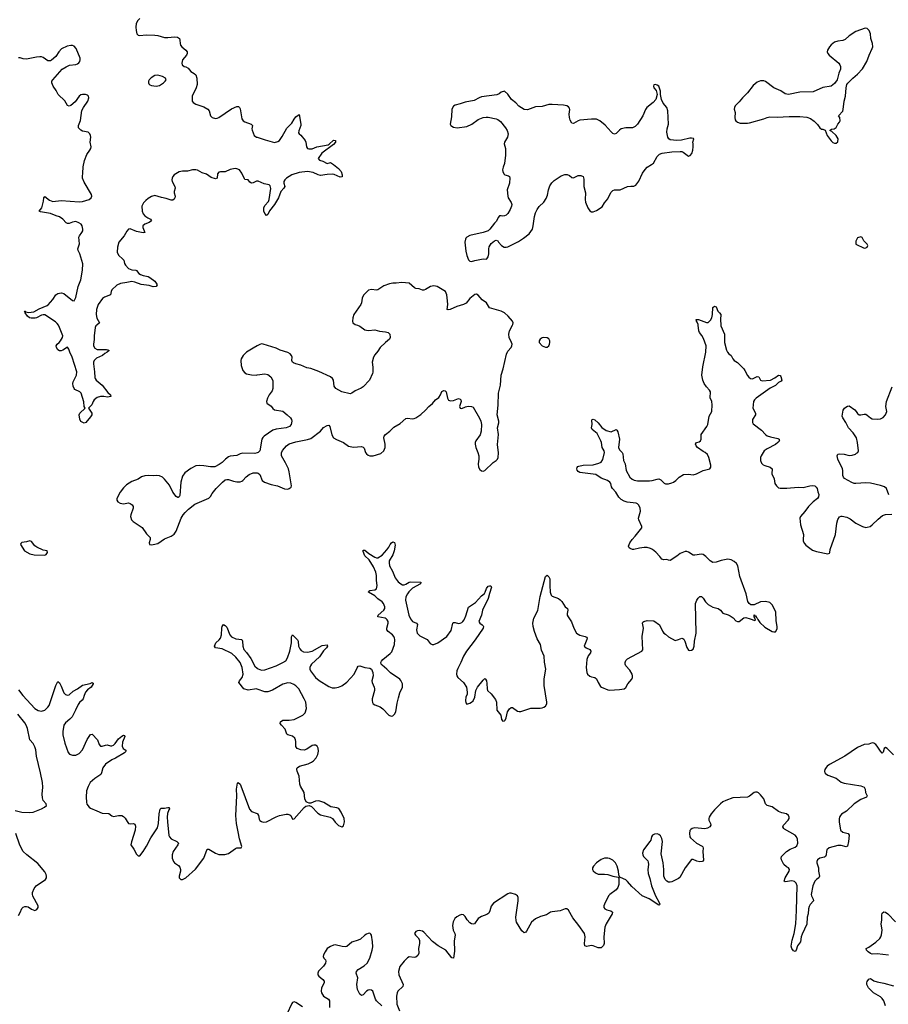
# Model space of a CAD drawing. Header units: inches. Extents: x 1694897 to 1849880, y 907231 to 1017944.
# Tile 148 of 171: x 1827106 to 1837686, y 951729 to 963720. Entities that reach past the tile are written whole.
import ezdxf

# ---------------------------------------------------------------- set-up
doc = ezdxf.new("R2010")
doc.units = ezdxf.units.IN
doc.header["$MEASUREMENT"] = 0
for name, color, linetype in [('B8925', 7, 'Continuous'), ('B8926', 7, 'Continuous'), ('B8935', 7, 'Continuous'), ('B8936', 7, 'Continuous')]:
    doc.layers.add(name, color=color, linetype=linetype)

msp = doc.modelspace()

# ---------------------------------------------------------------- linework, layer by layer
at = {"layer": 'B8925', "color": 6}
for points, elevation in [([(1828045, 960000), (1828034, 959990), (1828026, 959970), (1828011, 959870), (1828013, 959827), (1828003, 959770), (1828004, 959750), (1828022, 959722), (1828050, 959705), (1828162, 959702), (1828179, 959699), (1828194, 959690), (1828170, 959670), (1828144, 959656), (1828115, 959630), (1828043, 959597), (1828012, 959570), (1828004, 959550), (1828004, 959530), (1828018, 959430), (1828022, 959362), (1828024, 959350), (1828037, 959330), (1828109, 959270), (1828179, 959179), (1828212, 959150), (1828215, 959130), (1828176, 959124), (1828130, 959132), (1828090, 959130), (1828050, 959118), (1828011, 959089), (1827999, 959070), (1827986, 959030), (1827945, 958990), (1827983, 958930), (1827983, 958910), (1827970, 958883), (1827910, 958813), (1827890, 958808), (1827850, 958826), (1827837, 958857), (1827831, 958910), (1827839, 958930), (1827903, 958990), (1827892, 959010), (1827886, 959066), (1827853, 959173), (1827838, 959190), (1827777, 959217), (1827768, 959228), (1827756, 959256), (1827753, 959290), (1827758, 959310), (1827796, 959390), (1827801, 959430), (1827743, 959610), (1827715, 959670), (1827706, 959706), (1827690, 959731), (1827630, 959695), (1827610, 959687), (1827590, 959687), (1827570, 959701), (1827552, 959730), (1827550, 959750), (1827562, 959770), (1827587, 959790), (1827601, 959810), (1827626, 959850), (1827630, 959870), (1827583, 959990), (1827577, 960000)], 600), ([(1830000, 959749), (1829950, 959722), (1829870, 959670), (1829828, 959630), (1829802, 959590), (1829799, 959570), (1829805, 959510), (1829825, 959450), (1829850, 959421), (1829869, 959409), (1829890, 959404), (1829930, 959396), (1829987, 959393), (1830000, 959395)], 700), ([(1830000, 958445), (1829970, 958436), (1829818, 958442), (1829790, 958432), (1829749, 958411), (1829670, 958403), (1829650, 958395), (1829613, 958370), (1829570, 958329), (1829536, 958304), (1829484, 958276), (1829430, 958273), (1829350, 958288), (1829290, 958290), (1829250, 958285), (1829190, 958254), (1829118, 958202), (1829090, 958161), (1829068, 958088), (1829055, 957925), (1829050, 957909), (1829037, 957903), (1829030, 957901), (1829010, 957914), (1828970, 957965), (1828930, 958050), (1828870, 958126), (1828844, 958150), (1828810, 958165), (1828770, 958170), (1828730, 958165), (1828670, 958171), (1828630, 958167), (1828589, 958151), (1828550, 958126), (1828470, 958095), (1828406, 958054), (1828370, 958019), (1828330, 957968), (1828290, 957890), (1828290, 957870), (1828303, 957850), (1828330, 957832), (1828370, 957826), (1828430, 957836), (1828450, 957830), (1828474, 957810), (1828487, 957790), (1828489, 957770), (1828458, 957690), (1828456, 957670), (1828468, 957630), (1828488, 957608), (1828562, 957562), (1828596, 957536), (1828650, 957458), (1828693, 957413), (1828694, 957390), (1828684, 957350), (1828687, 957327), (1828710, 957323), (1828730, 957328), (1828790, 957343), (1828870, 957399), (1828950, 957430), (1828987, 957453), (1829013, 957490), (1829074, 957650), (1829098, 957690), (1829121, 957719), (1829161, 957759), (1829241, 957819), (1829410, 957895), (1829430, 957914), (1829452, 957950), (1829500, 958010), (1829575, 958090), (1829610, 958115), (1829630, 958121), (1829650, 958121), (1829710, 958099), (1829750, 958093), (1829790, 958094), (1829810, 958100), (1829825, 958110), (1829866, 958154), (1829900, 958180), (1829950, 958200), (1829990, 958203), (1830000, 958200)], 700), ([(1830000, 955567), (1829990, 955571), (1829890, 955556), (1829834, 955570), (1829774, 955650), (1829783, 955670), (1829817, 955710), (1829828, 955750), (1829815, 955830), (1829790, 955890), (1829738, 955958), (1829690, 956000), (1829570, 956060), (1829492, 956072), (1829478, 956090), (1829496, 956130), (1829534, 956166), (1829553, 956190), (1829564, 956230), (1829566, 956310), (1829570, 956330), (1829590, 956356), (1829610, 956344), (1829630, 956323), (1829664, 956230), (1829686, 956206), (1829739, 956179), (1829812, 956170), (1829818, 956150), (1829822, 956090), (1829837, 956050), (1829870, 956014), (1829921, 955941), (1829970, 955849), (1830000, 955823)], 600), ([(1827090, 955558), (1827145, 955490), (1827290, 955332), (1827330, 955309), (1827370, 955300), (1827410, 955312), (1827450, 955347), (1827464, 955370), (1827546, 955610), (1827570, 955662), (1827590, 955643), (1827610, 955605), (1827643, 955523), (1827663, 955503), (1827690, 955493), (1827710, 955499), (1827759, 955541), (1827810, 955570), (1827870, 955614), (1827963, 955637), (1827990, 955650), (1828001, 955641), (1828002, 955630), (1827978, 955590), (1827930, 955560), (1827908, 955532), (1827889, 955490), (1827880, 955450), (1827867, 955433), (1827834, 955406), (1827818, 955382), (1827787, 955310), (1827744, 955230), (1827718, 955202), (1827663, 955157), (1827644, 955130), (1827632, 955050), (1827633, 955010), (1827657, 954910), (1827697, 954797), (1827714, 954774), (1827750, 954762), (1827790, 954764), (1827830, 954785), (1827871, 954830), (1827927, 954953), (1827950, 954991), (1827970, 955014), (1827990, 955018), (1828053, 954950), (1828074, 954894), (1828090, 954873), (1828093, 954873), (1828110, 954874), (1828150, 954887), (1828170, 954888), (1828210, 954877), (1828230, 954878), (1828250, 954886), (1828270, 954904), (1828310, 954961), (1828350, 954995), (1828370, 955005), (1828381, 955001), (1828387, 954990), (1828357, 954923), (1828352, 954872), (1828365, 954845), (1828392, 954830), (1828404, 954810), (1828382, 954790), (1828273, 954727), (1828230, 954708), (1828150, 954653), (1828117, 954610), (1828103, 954550), (1828093, 954527), (1828019, 954481), (1827965, 954430), (1827938, 954382), (1827920, 954330), (1827914, 954250), (1827918, 954190), (1827925, 954165), (1827950, 954130), (1827970, 954117), (1828047, 954087), (1828110, 954056), (1828190, 954051), (1828230, 954024), (1828250, 954018), (1828310, 954029), (1828350, 954028), (1828370, 954018), (1828390, 953998), (1828414, 953954), (1828430, 953933), (1828450, 953927), (1828491, 953931), (1828510, 953922), (1828518, 953898), (1828514, 953850), (1828466, 953706), (1828459, 953670), (1828497, 953617), (1828530, 953559), (1828550, 953537), (1828570, 953539), (1828610, 953589), (1828650, 953654), (1828702, 953758), (1828783, 953877), (1828798, 953930), (1828804, 954050), (1828816, 954104), (1828830, 954117), (1828870, 954117), (1828910, 954127), (1828927, 954127), (1828930, 954110), (1828922, 954098), (1828907, 954053), (1828903, 954010), (1828905, 953950), (1828924, 953784), (1828930, 953769), (1828950, 953745), (1829019, 953710), (1829038, 953690), (1829031, 953670), (1828974, 953590), (1828962, 953550), (1828964, 953510), (1828978, 953470), (1828990, 953454), (1829040, 953420), (1829058, 953398), (1829066, 953370), (1829066, 953350), (1829048, 953290), (1829048, 953270), (1829067, 953250), (1829090, 953249), (1829130, 953270), (1829246, 953374), (1829347, 953510), (1829390, 953617), (1829410, 953620), (1829490, 953570), (1829530, 953555), (1829605, 953555), (1829650, 953564), (1829733, 953627), (1829750, 953633), (1829804, 953636), (1829810, 953650), (1829784, 953744), (1829765, 953830), (1829748, 953930), (1829738, 954030), (1829752, 954270), (1829748, 954350), (1829759, 954421), (1829768, 954432), (1829790, 954409), (1829800, 954390), (1829904, 954104), (1829930, 954078), (1830000, 954051)], 600), ([(1827050, 954091), (1827130, 954068), (1827230, 954063), (1827269, 954070), (1827373, 954110), (1827409, 954130), (1827431, 954149), (1827427, 954170), (1827392, 954212), (1827383, 954243), (1827381, 954290), (1827388, 954372), (1827384, 954430), (1827361, 954550), (1827310, 954750), (1827301, 954830), (1827290, 954866), (1827270, 954907), (1827229, 954949), (1827201, 955090), (1827186, 955130), (1827170, 955156), (1827083, 955263)], 600), ([(1827090, 952811), (1827110, 952846), (1827130, 952895), (1827150, 952913), (1827170, 952920), (1827190, 952922), (1827210, 952915), (1827250, 952888), (1827290, 952873), (1827316, 952884), (1827332, 952910), (1827331, 952930), (1827265, 953045), (1827261, 953070), (1827263, 953090), (1827282, 953138), (1827308, 953172), (1827419, 953250), (1827431, 953270), (1827434, 953290), (1827430, 953310), (1827410, 953341), (1827325, 953445), (1827191, 953550), (1827147, 953590), (1827107, 953667), (1827058, 953810)], 600)]:
    msp.add_lwpolyline(points, dxfattribs=dict(at, elevation=elevation))
at = {"layer": 'B8925', "color": 6, "elevation": 700}
msp.add_lwpolyline([(1827230, 957372), (1827190, 957360), (1827130, 957352), (1827120, 957340), (1827116, 957330), (1827165, 957250), (1827230, 957216), (1827283, 957203), (1827410, 957200), (1827430, 957206), (1827445, 957230), (1827439, 957250), (1827390, 957260), (1827316, 957296), (1827292, 957312), (1827250, 957366)], close=True, dxfattribs=at)
at = {"layer": 'B8926', "color": 6, "elevation": 600}
for points in [[(1828570, 963735), (1828543, 963710), (1828525, 963675), (1828520, 963630), (1828523, 963590), (1828534, 963550), (1828550, 963532), (1828567, 963527), (1828650, 963535), (1828750, 963533), (1828790, 963528), (1828870, 963502), (1828910, 963502), (1828990, 963512), (1829027, 963507), (1829052, 963492), (1829058, 963470), (1829059, 963430), (1829066, 963410), (1829080, 963390), (1829129, 963350), (1829145, 963330), (1829145, 963310), (1829136, 963290), (1829087, 963230), (1829079, 963190), (1829085, 963170), (1829110, 963151), (1829130, 963145), (1829159, 963130), (1829191, 963090), (1829230, 963066), (1829250, 963048), (1829264, 963010), (1829269, 962930), (1829257, 962890), (1829206, 962790), (1829207, 962727), (1829219, 962710), (1829250, 962692), (1829350, 962660), (1829399, 962630), (1829413, 962610), (1829430, 962551), (1829450, 962530), (1829490, 962516), (1829510, 962520), (1829530, 962529), (1829687, 962634), (1829750, 962663), (1829770, 962664), (1829785, 962650), (1829793, 962633), (1829813, 962513), (1829826, 962490), (1829850, 962477), (1829927, 962450), (1829937, 962437), (1829940, 962430), (1829934, 962390), (1829936, 962376), (1829962, 962310), (1829991, 962291), (1830000, 962288)], [(1827577, 960000), (1827562, 960022), (1827542, 960042), (1827410, 960126), (1827390, 960128), (1827370, 960123), (1827310, 960091), (1827294, 960086), (1827244, 960084), (1827224, 960090), (1827201, 960110), (1827171, 960150), (1827174, 960154), (1827166, 960170), (1827174, 960170), (1827181, 960161), (1827215, 960155), (1827279, 960161), (1827342, 960198), (1827440, 960240), (1827452, 960248), (1827508, 960312), (1827545, 960370), (1827570, 960386), (1827590, 960391), (1827613, 960393), (1827644, 960384), (1827750, 960299), (1827770, 960298), (1827790, 960337), (1827819, 960470), (1827851, 960551), (1827870, 960670), (1827873, 960747), (1827837, 960870), (1827817, 960910), (1827814, 960930), (1827835, 960990), (1827828, 961070), (1827835, 961090), (1827864, 961130), (1827873, 961150), (1827875, 961170), (1827867, 961210), (1827853, 961230), (1827828, 961248), (1827790, 961261), (1827750, 961254), (1827710, 961237), (1827690, 961237), (1827670, 961247), (1827630, 961291), (1827590, 961320), (1827550, 961332), (1827482, 961362), (1827360, 961380), (1827343, 961390), (1827374, 961430), (1827396, 961510), (1827401, 961550), (1827410, 961567), (1827470, 961523), (1827510, 961508), (1827610, 961518), (1827830, 961503), (1827872, 961508), (1827950, 961530), (1827978, 961550), (1827985, 961570), (1827981, 961590), (1827890, 961743), (1827870, 961790), (1827869, 961810), (1827876, 961850), (1827880, 961930), (1827896, 962004), (1827923, 962077), (1827961, 962130), (1827971, 962150), (1827975, 962170), (1827963, 962230), (1827971, 962290), (1827970, 962310), (1827962, 962330), (1827940, 962350), (1827870, 962363), (1827850, 962373), (1827824, 962404), (1827821, 962430), (1827848, 962492), (1827864, 962616), (1827881, 962650), (1827935, 962730), (1827948, 962770), (1827942, 962790), (1827930, 962801), (1827909, 962809), (1827870, 962811), (1827850, 962805), (1827829, 962790), (1827781, 962719), (1827730, 962677), (1827710, 962668), (1827690, 962676), (1827654, 962734), (1827576, 962810), (1827550, 962858), (1827513, 962910), (1827496, 962950), (1827498, 962970), (1827510, 962990), (1827593, 963087), (1827624, 963116), (1827670, 963146), (1827713, 963167), (1827790, 963175), (1827810, 963181), (1827827, 963193), (1827838, 963210), (1827844, 963230), (1827842, 963250), (1827795, 963370), (1827770, 963398), (1827750, 963406), (1827730, 963408), (1827682, 963398), (1827615, 963365), (1827582, 963330), (1827547, 963273), (1827493, 963227), (1827479, 963221), (1827450, 963220), (1827390, 963259), (1827370, 963267), (1827350, 963270), (1827310, 963265), (1827190, 963238), (1827150, 963242), (1827110, 963256), (1827090, 963254)], [(1830000, 961754), (1829990, 961753), (1829950, 961733), (1829928, 961730), (1829910, 961743), (1829890, 961769), (1829850, 961776), (1829842, 961782), (1829810, 961850), (1829781, 961890), (1829750, 961905), (1829730, 961908), (1829670, 961896), (1829610, 961867), (1829550, 961867), (1829530, 961862), (1829516, 961844), (1829509, 961791), (1829490, 961782), (1829438, 961798), (1829381, 961841), (1829330, 961854), (1829270, 961886), (1829250, 961891), (1829210, 961891), (1829150, 961877), (1829090, 961875), (1829050, 961867), (1828989, 961830), (1828971, 961810), (1828961, 961790), (1828958, 961770), (1828962, 961750), (1828995, 961690), (1829000, 961670), (1828988, 961630), (1828989, 961610), (1829000, 961570), (1828997, 961550), (1828986, 961534), (1828970, 961523), (1828950, 961523), (1828890, 961544), (1828834, 961554), (1828750, 961579), (1828710, 961568), (1828670, 961544), (1828641, 961519), (1828612, 961488), (1828595, 961450), (1828596, 961390), (1828610, 961356), (1828630, 961332), (1828666, 961306), (1828700, 961290), (1828712, 961270), (1828681, 961250), (1828630, 961230), (1828606, 961210), (1828606, 961190), (1828630, 961128), (1828610, 961125), (1828530, 961142), (1828450, 961174), (1828430, 961168), (1828410, 961146), (1828379, 961090), (1828315, 961010), (1828295, 960950), (1828293, 960890), (1828310, 960853), (1828364, 960804), (1828373, 960790), (1828382, 960750), (1828394, 960730), (1828430, 960690), (1828470, 960673), (1828520, 960670), (1828530, 960665), (1828557, 960630), (1828576, 960616), (1828610, 960603), (1828670, 960591), (1828690, 960582), (1828750, 960535), (1828770, 960510), (1828779, 960490), (1828767, 960473), (1828730, 960469), (1828682, 960482), (1828584, 960496), (1828510, 960524), (1828471, 960531), (1828410, 960518), (1828332, 960508), (1828290, 960488), (1828230, 960430), (1828219, 960410), (1828211, 960369), (1828140, 960340), (1828116, 960324), (1828062, 960250), (1828043, 960190), (1828037, 960130), (1828046, 960086), (1828079, 960030), (1828045, 960000)]]:
    msp.add_lwpolyline(points, dxfattribs=at)
msp.add_lwpolyline([(1828790, 963044), (1828750, 963039), (1828706, 963014), (1828684, 962990), (1828675, 962970), (1828673, 962950), (1828679, 962939), (1828689, 962929), (1828710, 962920), (1828770, 962909), (1828810, 962917), (1828858, 962950), (1828877, 962970), (1828888, 962990), (1828882, 963010), (1828847, 963030)], close=True, dxfattribs=at)
at = {"layer": 'B8935', "color": 6}
for points, elevation in [([(1830000, 958200), (1830010, 958197), (1830030, 958181), (1830060, 958110), (1830089, 958089), (1830170, 958059), (1830245, 958045), (1830330, 958005), (1830370, 958001), (1830390, 958011), (1830413, 958027), (1830417, 958043), (1830388, 958212), (1830378, 958250), (1830343, 958323), (1830293, 958410), (1830293, 958447), (1830307, 958473), (1830354, 958530), (1830390, 958553), (1830470, 958579), (1830610, 958606), (1830650, 958621), (1830770, 958709), (1830808, 958752), (1830850, 958780), (1830870, 958781), (1830884, 958764), (1830906, 958666), (1830930, 958630), (1830966, 958606), (1831051, 958571), (1831110, 958525), (1831170, 958514), (1831270, 958522), (1831290, 958516), (1831301, 958501), (1831319, 958450), (1831330, 958434), (1831350, 958417), (1831370, 958407), (1831410, 958407), (1831503, 958437), (1831541, 958470), (1831559, 958510), (1831559, 958550), (1831541, 958630), (1831547, 958650), (1831563, 958670), (1831614, 958710), (1831661, 958759), (1831739, 958801), (1831810, 958863), (1831830, 958869), (1831890, 958861), (1831910, 958863), (1831930, 958872), (1831990, 958914), (1832050, 958963), (1832091, 959010), (1832134, 959046), (1832170, 959092), (1832210, 959119), (1832230, 959150), (1832248, 959192), (1832270, 959206), (1832290, 959201), (1832299, 959190), (1832318, 959110), (1832330, 959087), (1832341, 959081), (1832350, 959078), (1832390, 959083), (1832450, 959105), (1832470, 959100), (1832477, 959090), (1832481, 959070), (1832463, 959010), (1832470, 958989), (1832490, 958987), (1832534, 959006), (1832570, 959014), (1832610, 959010), (1832630, 959000), (1832706, 958866), (1832722, 958830), (1832730, 958790), (1832727, 958710), (1832716, 958664), (1832663, 958590), (1832655, 958570), (1832654, 958550), (1832662, 958510), (1832687, 958450), (1832698, 958410), (1832699, 958370), (1832689, 958310), (1832693, 958270), (1832710, 958243), (1832730, 958227), (1832750, 958224), (1832770, 958231), (1832874, 958326), (1832910, 958353), (1832924, 958370), (1832932, 958390), (1832936, 958444), (1832926, 958546), (1832937, 958670), (1832927, 958750), (1832941, 958810), (1832940, 958830), (1832920, 958910), (1832935, 959025), (1832939, 959170), (1832961, 959270), (1832970, 959390), (1832993, 959470), (1833034, 959646), (1833050, 959682), (1833090, 959730), (1833100, 959750), (1833104, 959770), (1833098, 959790), (1833067, 959850), (1833062, 959890), (1833073, 959930), (1833107, 960000)], 700), ([(1831219, 960000), (1831249, 959989), (1831310, 959945), (1831330, 959938), (1831354, 959934), (1831430, 959942), (1831490, 959927), (1831560, 959920), (1831592, 959912), (1831613, 959890), (1831617, 959850), (1831609, 959830), (1831560, 959790), (1831497, 959730), (1831470, 959684), (1831430, 959637), (1831415, 959610), (1831400, 959550), (1831407, 959490), (1831407, 959427), (1831404, 959410), (1831365, 959330), (1831290, 959250), (1831266, 959234), (1831190, 959199), (1831150, 959170), (1831130, 959164), (1831030, 959190), (1830955, 959230), (1830937, 959257), (1830926, 959330), (1830916, 959350), (1830890, 959371), (1830750, 959437), (1830650, 959471), (1830602, 959481), (1830530, 959514), (1830470, 959530), (1830442, 959542), (1830430, 959550), (1830421, 959570), (1830423, 959610), (1830417, 959630), (1830400, 959650), (1830370, 959669), (1830277, 959697), (1830230, 959720), (1830070, 959770), (1830050, 959771), (1830030, 959766), (1830000, 959749)], 700), ([(1830000, 955823), (1830010, 955815), (1830050, 955800), (1830090, 955803), (1830230, 955852), (1830312, 955890), (1830346, 955914), (1830368, 955950), (1830396, 956030), (1830415, 956130), (1830416, 956204), (1830430, 956229), (1830490, 956167), (1830497, 956150), (1830502, 956090), (1830517, 956057), (1830536, 956036), (1830563, 956023), (1830610, 956019), (1830670, 956030), (1830790, 956098), (1830849, 956109), (1830856, 956090), (1830844, 956070), (1830808, 956032), (1830758, 955962), (1830661, 955870), (1830646, 955850), (1830638, 955830), (1830638, 955810), (1830647, 955790), (1830710, 955710), (1830752, 955672), (1830870, 955599), (1830910, 955584), (1830950, 955582), (1830990, 955592), (1831030, 955608), (1831090, 955651), (1831180, 955750), (1831215, 955825), (1831230, 955848), (1831250, 955851), (1831310, 955832), (1831370, 955822), (1831390, 955809), (1831409, 955770), (1831410, 955730), (1831396, 955670), (1831397, 955650), (1831423, 955590), (1831427, 955570), (1831427, 955550), (1831398, 955450), (1831397, 955430), (1831404, 955404), (1831413, 955390), (1831430, 955378), (1831496, 955350), (1831529, 955329), (1831602, 955250), (1831630, 955240), (1831650, 955244), (1831670, 955261), (1831687, 955293), (1831703, 955397), (1831718, 955462), (1831737, 955523), (1831769, 955590), (1831770, 955630), (1831750, 955671), (1831734, 955690), (1831624, 955764), (1831579, 955810), (1831519, 955859), (1831509, 955870), (1831503, 955890), (1831511, 955910), (1831530, 955930), (1831619, 956001), (1831637, 956023), (1831670, 956110), (1831676, 956170), (1831673, 956190), (1831664, 956210), (1831648, 956230), (1831593, 956270), (1831577, 956290), (1831576, 956310), (1831593, 956370), (1831592, 956390), (1831582, 956410), (1831570, 956424), (1831556, 956430), (1831466, 956450), (1831471, 956470), (1831540, 956530), (1831552, 956548), (1831552, 956570), (1831538, 956610), (1831520, 956630), (1831467, 956667), (1831430, 956702), (1831353, 956750), (1831358, 956762), (1831369, 956770), (1831430, 956775), (1831451, 956789), (1831458, 956830), (1831450, 956890), (1831452, 956952), (1831444, 956990), (1831417, 957057), (1831362, 957142), (1831309, 957190), (1831290, 957243), (1831290, 957261), (1831310, 957258), (1831358, 957218), (1831430, 957173), (1831450, 957166), (1831470, 957168), (1831519, 957201), (1831577, 957263), (1831603, 957297), (1831619, 957330), (1831633, 957350), (1831650, 957362), (1831673, 957353), (1831679, 957319), (1831667, 957250), (1831650, 957203), (1831606, 957130), (1831604, 957104), (1831610, 957070), (1831646, 957006), (1831681, 956921), (1831715, 956875), (1831748, 956848), (1831770, 956839), (1831790, 956838), (1831810, 956844), (1831850, 956869), (1831870, 956873), (1831990, 956870), (1831987, 956850), (1831890, 956796), (1831846, 956754), (1831828, 956730), (1831808, 956690), (1831804, 956650), (1831844, 956470), (1831865, 956425), (1831890, 956393), (1831940, 956370), (1831950, 956353), (1831939, 956290), (1831948, 956248), (1831978, 956218), (1832038, 956190), (1832069, 956170), (1832105, 956125), (1832130, 956110), (1832150, 956110), (1832200, 956130), (1832310, 956210), (1832360, 956280), (1832383, 956370), (1832390, 956380), (1832410, 956381), (1832450, 956368), (1832470, 956369), (1832490, 956378), (1832503, 956390), (1832518, 956410), (1832541, 956459), (1832573, 956567), (1832658, 956622), (1832730, 956702), (1832766, 956734), (1832777, 956750), (1832790, 956793), (1832810, 956822), (1832830, 956827), (1832845, 956825), (1832850, 956819), (1832852, 956810), (1832827, 956733), (1832813, 956670), (1832742, 956530), (1832729, 956470), (1832700, 956390), (1832709, 956369), (1832738, 956350), (1832750, 956337), (1832753, 956330), (1832750, 956310), (1832652, 956168), (1832547, 956030), (1832513, 955970), (1832479, 955890), (1832441, 955819), (1832432, 955790), (1832428, 955750), (1832432, 955730), (1832443, 955710), (1832513, 955650), (1832548, 955590), (1832558, 955530), (1832555, 955505), (1832540, 955470), (1832535, 955430), (1832539, 955399), (1832550, 955386), (1832590, 955396), (1832610, 955407), (1832630, 955427), (1832648, 955470), (1832661, 955550), (1832680, 955590), (1832750, 955676), (1832770, 955696), (1832778, 955690), (1832790, 955667), (1832797, 955637), (1832798, 955570), (1832804, 955550), (1832850, 955509), (1832901, 955441), (1832912, 955410), (1832916, 955310), (1832965, 955250), (1832976, 955196), (1832990, 955177), (1833010, 955180), (1833018, 955190), (1833030, 955216), (1833047, 955290), (1833070, 955328), (1833090, 955342), (1833110, 955342), (1833170, 955299), (1833190, 955294), (1833210, 955296), (1833330, 955337), (1833444, 955336), (1833470, 955340), (1833490, 955347), (1833510, 955360), (1833527, 955390), (1833527, 955410), (1833495, 955610), (1833494, 955694), (1833515, 955810), (1833497, 955897), (1833492, 955970), (1833463, 956043), (1833449, 956110), (1833410, 956179), (1833377, 956270), (1833361, 956330), (1833356, 956370), (1833369, 956430), (1833415, 956525), (1833445, 956695), (1833510, 956940), (1833530, 956954), (1833550, 956934), (1833562, 956910), (1833562, 956830), (1833568, 956748), (1833580, 956710), (1833590, 956698), (1833670, 956672), (1833690, 956656), (1833710, 956636), (1833750, 956570), (1833777, 956550), (1833784, 956530), (1833773, 956490), (1833775, 956470), (1833786, 956446), (1833828, 956388), (1833855, 956310), (1833887, 956250), (1833930, 956224), (1833995, 956210), (1834010, 956200), (1834016, 956190), (1834015, 956170), (1833981, 956090), (1834004, 956070), (1834052, 956050), (1834064, 956030), (1834058, 956010), (1834028, 955972), (1834013, 955930), (1834006, 955830), (1834012, 955772), (1834021, 955750), (1834050, 955725), (1834070, 955717), (1834112, 955710), (1834132, 955692), (1834150, 955650), (1834181, 955601), (1834194, 955590), (1834270, 955560), (1834290, 955556), (1834410, 955561), (1834470, 955570), (1834490, 955587), (1834515, 955630), (1834561, 955690), (1834568, 955710), (1834570, 955730), (1834565, 955750), (1834538, 955798), (1834489, 955850), (1834480, 955870), (1834479, 955890), (1834490, 955916), (1834510, 955936), (1834684, 956030), (1834694, 956046), (1834687, 956210), (1834702, 956310), (1834690, 956370), (1834696, 956384), (1834707, 956393), (1834750, 956402), (1834830, 956401), (1834898, 956350), (1834934, 956274), (1834951, 956251), (1834970, 956235), (1835010, 956206), (1835090, 956161), (1835130, 956170), (1835170, 956189), (1835183, 956183), (1835194, 956174), (1835207, 956150), (1835230, 956075), (1835250, 956042), (1835270, 956037), (1835290, 956042), (1835310, 956056), (1835323, 956090), (1835325, 956150), (1835344, 956250), (1835339, 956610), (1835352, 956650), (1835370, 956676), (1835390, 956695), (1835410, 956696), (1835430, 956674), (1835458, 956630), (1835490, 956599), (1835550, 956565), (1835613, 956550), (1835640, 956530), (1835670, 956491), (1835734, 956474), (1835761, 956461), (1835796, 956436), (1835830, 956401), (1835850, 956390), (1835870, 956393), (1835926, 956434), (1835950, 956438), (1836004, 956424), (1836058, 956402), (1836069, 956410), (1836050, 956448), (1836050, 956471), (1836061, 956461), (1836070, 956461), (1836080, 956440), (1836090, 956431), (1836095, 956415), (1836121, 956381), (1836182, 956322), (1836271, 956270), (1836290, 956264), (1836310, 956265), (1836316, 956270), (1836330, 956306), (1836333, 956330), (1836320, 956400), (1836316, 956510), (1836270, 956596), (1836242, 956622), (1836190, 956636), (1836130, 956629), (1836050, 956594), (1836010, 956596), (1835990, 956611), (1835976, 956636), (1835953, 956730), (1835878, 956938), (1835852, 957070), (1835836, 957096), (1835810, 957120), (1835770, 957144), (1835730, 957152), (1835650, 957136), (1835590, 957112), (1835550, 957111), (1835515, 957130), (1835464, 957184), (1835430, 957206), (1835410, 957210), (1835330, 957198), (1835310, 957201), (1835250, 957237), (1835230, 957243), (1835210, 957242), (1835150, 957219), (1835110, 957185), (1835030, 957135), (1835010, 957137), (1834990, 957145), (1834950, 957143), (1834929, 957149), (1834904, 957184), (1834854, 957234), (1834813, 957270), (1834790, 957280), (1834750, 957291), (1834710, 957294), (1834654, 957286), (1834588, 957268), (1834570, 957270), (1834542, 957282), (1834530, 957290), (1834521, 957310), (1834536, 957350), (1834564, 957390), (1834602, 957430), (1834683, 957530), (1834683, 957550), (1834647, 957630), (1834645, 957650), (1834667, 957733), (1834664, 957770), (1834649, 957809), (1834630, 957825), (1834613, 957833), (1834505, 957845), (1834470, 957856), (1834430, 957878), (1834405, 957905), (1834368, 957968), (1834326, 958010), (1834314, 958030), (1834305, 958070), (1834292, 958090), (1834266, 958110), (1834190, 958138), (1834123, 958183), (1833930, 958207), (1833910, 958217), (1833894, 958234), (1833892, 958250), (1833895, 958265), (1833903, 958277), (1833916, 958284), (1833970, 958297), (1834090, 958301), (1834161, 958319), (1834190, 958333), (1834210, 958366), (1834227, 958450), (1834223, 958470), (1834200, 958510), (1834193, 958570), (1834186, 958590), (1834140, 958680), (1834078, 958730), (1834071, 958750), (1834077, 958790), (1834076, 958844), (1834079, 958850), (1834090, 958854), (1834110, 958849), (1834151, 958810), (1834195, 958755), (1834250, 958718), (1834310, 958702), (1834370, 958731), (1834381, 958721), (1834390, 958703), (1834411, 958610), (1834401, 958510), (1834410, 958483), (1834443, 958450), (1834452, 958432), (1834460, 958350), (1834480, 958310), (1834493, 958230), (1834538, 958150), (1834565, 958125), (1834590, 958112), (1834630, 958106), (1834777, 958103), (1834810, 958107), (1834870, 958125), (1834890, 958127), (1834917, 958117), (1834956, 958076), (1834970, 958069), (1835010, 958068), (1835050, 958078), (1835071, 958089), (1835098, 958110), (1835137, 958150), (1835190, 958180), (1835250, 958187), (1835310, 958179), (1835349, 958191), (1835430, 958230), (1835513, 958250), (1835525, 958270), (1835526, 958294), (1835498, 958390), (1835484, 958424), (1835457, 958450), (1835430, 958461), (1835362, 958510), (1835344, 958530), (1835337, 958550), (1835350, 958570), (1835381, 958579), (1835397, 958590), (1835407, 958613), (1835407, 958670), (1835476, 958764), (1835488, 958790), (1835502, 958890), (1835535, 958950), (1835540, 959030), (1835535, 959070), (1835517, 959117), (1835519, 959190), (1835509, 959210), (1835470, 959250), (1835443, 959290), (1835426, 959330), (1835413, 959390), (1835427, 959493), (1835464, 959670), (1835466, 959750), (1835436, 959836), (1835415, 959875), (1835386, 959910), (1835377, 959930), (1835369, 960000)], 600), ([(1835644, 960000), (1835644, 959990), (1835691, 959890), (1835692, 959790), (1835715, 959695), (1835726, 959670), (1835742, 959650), (1835770, 959630), (1835793, 959590), (1835810, 959570), (1835850, 959544), (1835926, 959470), (1835940, 959450), (1835969, 959389), (1835985, 959365), (1836009, 959349), (1836030, 959348), (1836090, 959375), (1836110, 959372), (1836129, 959329), (1836150, 959321), (1836250, 959331), (1836303, 959357), (1836350, 959390), (1836367, 959387), (1836375, 959375), (1836389, 959331), (1836382, 959318), (1836350, 959300), (1836310, 959266), (1836247, 959233), (1836077, 959110), (1836057, 959090), (1836045, 959070), (1836035, 958990), (1836068, 958930), (1836067, 958910), (1836033, 958850), (1836033, 958813), (1836039, 958799), (1836142, 958722), (1836188, 958670), (1836210, 958653), (1836250, 958639), (1836341, 958621), (1836357, 958610), (1836358, 958598), (1836359, 958590), (1836342, 958570), (1836313, 958547), (1836210, 958496), (1836175, 958470), (1836136, 958410), (1836128, 958390), (1836128, 958350), (1836140, 958320), (1836161, 958301), (1836181, 958290), (1836246, 958270), (1836271, 958251), (1836269, 958190), (1836297, 958130), (1836304, 958070), (1836322, 958042), (1836350, 958020), (1836370, 958015), (1836450, 958016), (1836589, 958029), (1836650, 958025), (1836730, 958044), (1836768, 958048), (1836790, 958044), (1836809, 958029), (1836821, 958010), (1836828, 957970), (1836839, 957939), (1836837, 957910), (1836824, 957890), (1836770, 957850), (1836713, 957790), (1836671, 957729), (1836617, 957670), (1836609, 957650), (1836616, 957570), (1836654, 957450), (1836647, 957390), (1836650, 957370), (1836663, 957343), (1836681, 957321), (1836761, 957261), (1836810, 957242), (1836950, 957216), (1836970, 957224), (1836974, 957230), (1836976, 957270), (1837043, 957450), (1837057, 957590), (1837070, 957632), (1837090, 957664), (1837110, 957675), (1837125, 957675), (1837180, 957660), (1837222, 957641), (1837290, 957590), (1837370, 957548), (1837410, 957537), (1837430, 957538), (1837466, 957550), (1837490, 957567), (1837561, 957639), (1837617, 957683), (1837650, 957695), (1837730, 957699)], 600), ([(1830000, 959395), (1830090, 959408), (1830130, 959399), (1830165, 959370), (1830188, 959328), (1830191, 959230), (1830180, 959200), (1830145, 959150), (1830126, 959110), (1830113, 959070), (1830117, 959050), (1830170, 959012), (1830190, 958987), (1830210, 958971), (1830310, 958953), (1830362, 958910), (1830404, 958870), (1830417, 958850), (1830420, 958830), (1830414, 958790), (1830394, 958766), (1830352, 958748), (1830230, 958735), (1830190, 958723), (1830084, 958650), (1830067, 958633), (1830056, 958610), (1830032, 958470), (1830010, 958448), (1830000, 958445)], 700), ([(1837694, 957934), (1837663, 958010), (1837640, 958030), (1837590, 958048), (1837470, 958077), (1837410, 958079), (1837290, 958070), (1837270, 958073), (1837243, 958083), (1837153, 958133), (1837138, 958150), (1837131, 958170), (1837132, 958230), (1837127, 958250), (1837070, 958370), (1837062, 958410), (1837070, 958430), (1837090, 958434), (1837150, 958430), (1837210, 958414), (1837244, 958416), (1837285, 958430), (1837300, 958440), (1837313, 958450), (1837321, 958470), (1837312, 958570), (1837297, 958630), (1837256, 958690), (1837201, 958750), (1837170, 958815), (1837130, 958870), (1837122, 958890), (1837136, 958964), (1837152, 958988), (1837170, 959003), (1837190, 959015), (1837210, 959016), (1837277, 958970), (1837296, 958950), (1837310, 958924), (1837330, 958908), (1837350, 958908), (1837390, 958918), (1837410, 958916), (1837430, 958906), (1837470, 958870), (1837490, 958861), (1837550, 958855), (1837590, 958858), (1837624, 958876), (1837650, 958908), (1837666, 958950), (1837654, 959010), (1837665, 959070), (1837732, 959248)], 600), ([(1830000, 954051), (1830003, 954050), (1830013, 954030), (1830022, 953982), (1830030, 953969), (1830050, 953954), (1830070, 953947), (1830110, 953950), (1830230, 954013), (1830270, 954027), (1830350, 954043), (1830370, 954044), (1830398, 954038), (1830410, 954027), (1830430, 953984), (1830450, 953986), (1830570, 954125), (1830590, 954141), (1830630, 954149), (1830658, 954138), (1830738, 954058), (1830770, 954035), (1830889, 954009), (1830917, 953990), (1830950, 953946), (1830988, 953908), (1831030, 953891), (1831050, 953903), (1831060, 953950), (1831056, 953990), (1831022, 954070), (1830992, 954112), (1830970, 954121), (1830896, 954136), (1830810, 954188), (1830750, 954206), (1830710, 954203), (1830650, 954180), (1830630, 954177), (1830610, 954185), (1830596, 954196), (1830578, 954230), (1830569, 954310), (1830527, 954387), (1830519, 954410), (1830511, 954509), (1830486, 954570), (1830480, 954590), (1830482, 954598), (1830487, 954610), (1830512, 954628), (1830621, 954659), (1830662, 954678), (1830685, 954695), (1830715, 954730), (1830737, 954770), (1830744, 954810), (1830743, 954850), (1830730, 954874), (1830710, 954884), (1830690, 954886), (1830670, 954881), (1830603, 954837), (1830570, 954826), (1830530, 954827), (1830485, 954845), (1830471, 954870), (1830470, 954930), (1830466, 954950), (1830455, 954970), (1830430, 954993), (1830370, 955010), (1830360, 955020), (1830340, 955080), (1830293, 955130), (1830280, 955150), (1830283, 955170), (1830310, 955188), (1830390, 955188), (1830450, 955199), (1830555, 955250), (1830583, 955277), (1830599, 955330), (1830590, 955410), (1830572, 955450), (1830504, 955570), (1830470, 955607), (1830445, 955625), (1830410, 955640), (1830370, 955643), (1830310, 955628), (1830184, 955556), (1830130, 955534), (1830090, 955535), (1830000, 955567)], 600), ([(1837750, 954769), (1837670, 954844), (1837650, 954857), (1837636, 954844), (1837622, 954798), (1837610, 954788), (1837590, 954810), (1837551, 954871), (1837533, 954893), (1837510, 954910), (1837490, 954913), (1837450, 954899), (1837390, 954893), (1837310, 954857), (1837156, 954750), (1836970, 954648), (1836942, 954630), (1836927, 954613), (1836912, 954590), (1836907, 954570), (1836911, 954550), (1836921, 954541), (1836950, 954521), (1837050, 954484), (1837113, 954433), (1837150, 954421), (1837350, 954391), (1837393, 954373), (1837404, 954350), (1837408, 954310), (1837428, 954270), (1837420, 954250), (1837350, 954225), (1837269, 954170), (1837177, 954083), (1837116, 954044), (1837102, 954030), (1837091, 954010), (1837087, 953990), (1837087, 953953), (1837105, 953850), (1837130, 953827), (1837196, 953810), (1837209, 953790), (1837202, 953710), (1837190, 953653), (1837172, 953648), (1837110, 953664), (1837070, 953664), (1836967, 953633), (1836938, 953610), (1836931, 953590), (1836929, 953550), (1836921, 953530), (1836910, 953523), (1836850, 953510), (1836825, 953490), (1836817, 953470), (1836816, 953450), (1836834, 953390), (1836836, 953350), (1836847, 953290), (1836838, 953270), (1836810, 953250), (1836792, 953228), (1836768, 953172), (1836747, 953067), (1836749, 953049), (1836772, 953010), (1836775, 952990), (1836735, 952945), (1836721, 952919), (1836713, 952890), (1836710, 952830), (1836698, 952790), (1836695, 952705), (1836635, 952585), (1836624, 952550), (1836616, 952490), (1836580, 952440), (1836563, 952390), (1836550, 952373), (1836530, 952382), (1836511, 952410), (1836504, 952436), (1836516, 952510), (1836540, 952590), (1836558, 952710), (1836569, 952870), (1836576, 953170), (1836565, 953205), (1836545, 953225), (1836510, 953231), (1836430, 953219), (1836419, 953230), (1836429, 953270), (1836480, 953350), (1836484, 953370), (1836470, 953390), (1836444, 953404), (1836415, 953430), (1836384, 953490), (1836379, 953510), (1836384, 953530), (1836446, 953590), (1836490, 953617), (1836550, 953643), (1836570, 953660), (1836583, 953690), (1836580, 953740), (1836569, 953769), (1836550, 953790), (1836423, 953863), (1836413, 953870), (1836402, 953890), (1836408, 953910), (1836466, 953970), (1836478, 953990), (1836479, 954010), (1836470, 954030), (1836447, 954047), (1836390, 954061), (1836350, 954079), (1836270, 954134), (1836210, 954152), (1836189, 954170), (1836171, 954231), (1836130, 954281), (1836104, 954304), (1836090, 954311), (1836070, 954313), (1836050, 954308), (1835995, 954265), (1835970, 954253), (1835790, 954242), (1835708, 954212), (1835670, 954194), (1835640, 954170), (1835570, 954099), (1835529, 954050), (1835503, 954010), (1835498, 953990), (1835500, 953970), (1835520, 953930), (1835525, 953910), (1835513, 953890), (1835484, 953876), (1835450, 953868), (1835330, 953878), (1835296, 953870), (1835281, 953859), (1835270, 953844), (1835264, 953810), (1835270, 953770), (1835278, 953758), (1835350, 953693), (1835417, 953657), (1835427, 953647), (1835431, 953630), (1835426, 953590), (1835434, 953486), (1835424, 953470), (1835390, 953464), (1835353, 953473), (1835310, 953492), (1835289, 953491), (1835210, 953392), (1835146, 953274), (1835130, 953261), (1835050, 953222), (1835030, 953216), (1835010, 953218), (1834988, 953228), (1834969, 953250), (1834952, 953290), (1834952, 953370), (1834943, 953450), (1834921, 953561), (1834934, 953710), (1834926, 953750), (1834910, 953780), (1834890, 953798), (1834870, 953805), (1834838, 953802), (1834812, 953788), (1834801, 953770), (1834792, 953730), (1834781, 953710), (1834704, 953610), (1834693, 953570), (1834695, 953550), (1834703, 953530), (1834755, 953475), (1834762, 953462), (1834765, 953430), (1834756, 953370), (1834762, 953322), (1834783, 953263), (1834802, 953170), (1834852, 953050), (1834895, 952970), (1834901, 952950), (1834898, 952942), (1834890, 952938), (1834774, 953014), (1834688, 953050), (1834562, 953162), (1834510, 953226), (1834490, 953244), (1834425, 953275), (1834415, 953275), (1834404, 953304), (1834400, 953350), (1834385, 953410), (1834364, 953450), (1834330, 953486), (1834290, 953505), (1834270, 953509), (1834230, 953508), (1834190, 953491), (1834132, 953450), (1834096, 953410), (1834084, 953390), (1834083, 953370), (1834090, 953356), (1834119, 953330), (1834150, 953316), (1834170, 953312), (1834230, 953314), (1834270, 953310), (1834331, 953289), (1834396, 953276), (1834405, 953265), (1834405, 953190), (1834391, 953150), (1834370, 953125), (1834293, 953067), (1834276, 953050), (1834227, 952950), (1834221, 952930), (1834222, 952910), (1834233, 952890), (1834258, 952878), (1834306, 952866), (1834326, 952850), (1834326, 952846), (1834324, 952830), (1834250, 952709), (1834233, 952670), (1834219, 952550), (1834225, 952470), (1834216, 952444), (1834190, 952418), (1834150, 952416), (1834090, 952443), (1834070, 952444), (1834010, 952434), (1833990, 952443), (1833985, 952470), (1833995, 952550), (1833985, 952590), (1833917, 952690), (1833842, 952782), (1833790, 952874), (1833770, 952893), (1833750, 952893), (1833690, 952866), (1833590, 952856), (1833570, 952850), (1833523, 952817), (1833450, 952800), (1833390, 952771), (1833340, 952730), (1833279, 952621), (1833270, 952607), (1833250, 952598), (1833223, 952623), (1833158, 952730), (1833151, 952750), (1833149, 952790), (1833178, 952990), (1833179, 953030), (1833170, 953050), (1833146, 953066), (1833090, 953083), (1833070, 953081), (1833050, 953073), (1832878, 952962), (1832850, 952923), (1832833, 952867), (1832819, 952841), (1832796, 952824), (1832730, 952799), (1832690, 952776), (1832645, 952710), (1832630, 952704), (1832610, 952708), (1832590, 952723), (1832558, 952758), (1832530, 952800), (1832510, 952817), (1832490, 952822), (1832465, 952815), (1832430, 952796), (1832406, 952774), (1832386, 952734), (1832379, 952690), (1832387, 952630), (1832407, 952590), (1832411, 952570), (1832399, 952501), (1832403, 952377), (1832390, 952290), (1832370, 952294), (1832297, 952390), (1832203, 952443), (1832135, 952495), (1832030, 952607), (1832010, 952619), (1831972, 952628), (1831950, 952624), (1831930, 952614), (1831916, 952590), (1831927, 952570), (1831960, 952540), (1831976, 952510), (1831976, 952470), (1831963, 952410), (1831967, 952350), (1831956, 952324), (1831930, 952304), (1831910, 952299), (1831850, 952306), (1831830, 952296), (1831790, 952256), (1831736, 952190), (1831721, 952130), (1831724, 952090), (1831778, 951970), (1831773, 951947), (1831712, 951888), (1831704, 951870), (1831696, 951830), (1831701, 951730), (1831731, 951650)], 600), ([(1837690, 952326), (1837550, 952342), (1837490, 952341), (1837470, 952349), (1837439, 952370), (1837419, 952390), (1837415, 952410), (1837450, 952425), (1837534, 952486), (1837582, 952530), (1837596, 952550), (1837604, 952576), (1837610, 952630), (1837599, 952710), (1837606, 952754), (1837605, 952815), (1837610, 952837), (1837630, 952856), (1837650, 952853), (1837678, 952830), (1837772, 952732)], 600), ([(1831516, 951710), (1831453, 951770), (1831440, 951790), (1831409, 951889), (1831390, 951903), (1831370, 951906), (1831350, 951901), (1831330, 951890), (1831290, 951845), (1831270, 951837), (1831250, 951854), (1831219, 951910), (1831214, 951970), (1831224, 952050), (1831206, 952110), (1831210, 952130), (1831228, 952152), (1831303, 952197), (1831338, 952230), (1831370, 952290), (1831400, 952390), (1831406, 952430), (1831404, 952490), (1831390, 952570), (1831383, 952583), (1831370, 952594), (1831350, 952593), (1831330, 952584), (1831310, 952570), (1831258, 952522), (1831230, 952509), (1831153, 952487), (1831090, 952434), (1831070, 952429), (1831032, 952432), (1830950, 952452), (1830930, 952450), (1830890, 952435), (1830850, 952407), (1830825, 952370), (1830807, 952330), (1830804, 952310), (1830812, 952290), (1830829, 952270), (1830835, 952255), (1830832, 952230), (1830806, 952194), (1830746, 952134), (1830736, 952110), (1830736, 952090), (1830750, 952070), (1830800, 952030), (1830814, 952010), (1830815, 951990), (1830783, 951930), (1830779, 951890), (1830783, 951870), (1830806, 951830), (1830868, 951790), (1830881, 951770), (1830881, 951690)], 600), ([(1837651, 951711), (1837630, 951770), (1837610, 951801), (1837590, 951819), (1837504, 951870), (1837443, 951930), (1837425, 951970), (1837424, 951990), (1837430, 952007), (1837450, 952034), (1837470, 952042), (1837510, 952015), (1837550, 952001), (1837630, 951987), (1837750, 951953)], 600), ([(1830550, 951699), (1830470, 951753), (1830450, 951759), (1830430, 951750), (1830422, 951738), (1830359, 951610)], 600)]:
    msp.add_lwpolyline(points, dxfattribs=dict(at, elevation=elevation))
at = {"layer": 'B8935', "color": 6, "elevation": 700}
msp.add_lwpolyline([(1833490, 959849), (1833470, 959845), (1833445, 959830), (1833433, 959810), (1833435, 959790), (1833470, 959750), (1833510, 959731), (1833530, 959733), (1833550, 959749), (1833560, 959770), (1833562, 959790), (1833561, 959810), (1833550, 959832), (1833530, 959844)], close=True, dxfattribs=at)
at = {"layer": 'B8936', "color": 6, "elevation": 700}
for points in [[(1837403, 963617), (1837290, 963577), (1837210, 963525), (1837159, 963481), (1837130, 963467), (1837070, 963460), (1837030, 963445), (1836990, 963416), (1836969, 963390), (1836947, 963350), (1836943, 963330), (1836949, 963310), (1836966, 963290), (1837083, 963190), (1837097, 963170), (1837105, 963150), (1837103, 963117), (1837082, 963070), (1837063, 962990), (1837030, 962945), (1836990, 962912), (1836890, 962896), (1836770, 962842), (1836610, 962838), (1836470, 962809), (1836430, 962819), (1836375, 962855), (1836291, 962891), (1836190, 962969), (1836170, 962977), (1836130, 962975), (1836090, 962958), (1836040, 962920), (1835970, 962831), (1835908, 962770), (1835870, 962721), (1835820, 962670), (1835813, 962650), (1835810, 962630), (1835819, 962590), (1835818, 962530), (1835822, 962502), (1835829, 962489), (1835850, 962471), (1835882, 962462), (1835970, 962460), (1835997, 962463), (1836170, 962513), (1836210, 962531), (1836243, 962537), (1836332, 962532), (1836479, 962541), (1836610, 962542), (1836694, 962534), (1836737, 962517), (1836783, 962483), (1836823, 962443), (1836850, 962403), (1836870, 962387), (1836890, 962386), (1836915, 962375), (1836942, 962310), (1836990, 962244), (1837010, 962225), (1837030, 962215), (1837050, 962218), (1837069, 962231), (1837073, 962270), (1837049, 962310), (1836998, 962358), (1836975, 962370), (1836980, 962380), (1836994, 962386), (1837028, 962392), (1837050, 962407), (1837069, 962450), (1837090, 962471), (1837101, 962490), (1837095, 962530), (1837081, 962550), (1837130, 962608), (1837135, 962625), (1837150, 962730), (1837163, 962790), (1837171, 962889), (1837182, 962930), (1837193, 962947), (1837253, 963010), (1837310, 963058), (1837370, 963120), (1837426, 963210), (1837451, 963290), (1837491, 963370), (1837496, 963390), (1837494, 963430), (1837472, 963490), (1837468, 963550), (1837452, 963590), (1837430, 963615)], [(1834850, 962933), (1834830, 962928), (1834824, 962910), (1834830, 962892), (1834857, 962857), (1834871, 962811), (1834855, 962750), (1834823, 962710), (1834746, 962650), (1834730, 962625), (1834696, 962550), (1834632, 962448), (1834601, 962419), (1834570, 962402), (1834490, 962404), (1834431, 962390), (1834410, 962376), (1834370, 962334), (1834350, 962327), (1834330, 962336), (1834310, 962353), (1834236, 962436), (1834172, 962490), (1834130, 962507), (1834070, 962510), (1833930, 962495), (1833908, 962490), (1833850, 962457), (1833830, 962460), (1833810, 962496), (1833801, 962530), (1833800, 962570), (1833806, 962626), (1833803, 962643), (1833790, 962661), (1833770, 962672), (1833730, 962680), (1833590, 962688), (1833550, 962686), (1833470, 962665), (1833390, 962659), (1833290, 962623), (1833250, 962628), (1833186, 962666), (1833150, 962709), (1833097, 962750), (1833050, 962814), (1833010, 962849), (1832970, 962837), (1832944, 962816), (1832916, 962804), (1832730, 962780), (1832701, 962770), (1832642, 962738), (1832530, 962717), (1832470, 962695), (1832410, 962681), (1832390, 962666), (1832370, 962630), (1832364, 962536), (1832350, 962450), (1832359, 962430), (1832390, 962412), (1832436, 962404), (1832550, 962418), (1832614, 962450), (1832690, 962506), (1832752, 962528), (1832786, 962534), (1832810, 962533), (1832910, 962513), (1832930, 962504), (1832961, 962481), (1833024, 962404), (1833042, 962370), (1833054, 962330), (1833048, 962290), (1833012, 962230), (1833007, 962210), (1833022, 962150), (1833025, 962070), (1833010, 961970), (1832995, 961925), (1832988, 961890), (1832990, 961870), (1833002, 961842), (1833013, 961833), (1833059, 961819), (1833070, 961810), (1833076, 961796), (1833073, 961730), (1833045, 961650), (1833050, 961570), (1833057, 961550), (1833094, 961494), (1833100, 961470), (1833098, 961450), (1833081, 961410), (1833050, 961361), (1833030, 961341), (1833010, 961330), (1832990, 961328), (1832970, 961333), (1832948, 961330), (1832933, 961310), (1832914, 961266), (1832890, 961244), (1832832, 961168), (1832811, 961150), (1832751, 961129), (1832590, 961092), (1832550, 961071), (1832541, 961059), (1832534, 961046), (1832529, 961010), (1832540, 960900), (1832550, 960847), (1832574, 960794), (1832590, 960778), (1832610, 960776), (1832650, 960786), (1832750, 960807), (1832790, 960803), (1832797, 960810), (1832810, 960831), (1832820, 960870), (1832818, 960930), (1832824, 960956), (1832847, 960993), (1832890, 961027), (1832910, 961034), (1832928, 961028), (1832937, 961010), (1832974, 960970), (1833006, 960950), (1833030, 960949), (1833050, 960954), (1833182, 961018), (1833242, 961058), (1833310, 961114), (1833351, 961170), (1833361, 961210), (1833375, 961325), (1833390, 961370), (1833410, 961410), (1833434, 961446), (1833490, 961498), (1833518, 961542), (1833535, 961585), (1833546, 961650), (1833564, 961696), (1833587, 961733), (1833617, 961763), (1833700, 961820), (1833746, 961834), (1833774, 961834), (1833803, 961823), (1833830, 961799), (1833850, 961794), (1833910, 961822), (1833942, 961822), (1833970, 961810), (1833979, 961779), (1833978, 961690), (1833998, 961610), (1833993, 961530), (1833997, 961497), (1834025, 961430), (1834050, 961394), (1834070, 961381), (1834090, 961379), (1834130, 961396), (1834199, 961441), (1834230, 961490), (1834270, 961538), (1834306, 961614), (1834330, 961639), (1834350, 961647), (1834419, 961650), (1834510, 961688), (1834550, 961695), (1834585, 961695), (1834610, 961705), (1834646, 961754), (1834693, 961850), (1834723, 961897), (1834750, 961925), (1834803, 961957), (1834825, 961975), (1834870, 962056), (1834897, 962083), (1834930, 962094), (1835050, 962112), (1835150, 962116), (1835170, 962114), (1835186, 962106), (1835250, 962059), (1835274, 962066), (1835291, 962089), (1835304, 962130), (1835310, 962170), (1835309, 962209), (1835304, 962230), (1835315, 962270), (1835313, 962273), (1835290, 962279), (1835270, 962278), (1835167, 962253), (1835110, 962250), (1835030, 962258), (1835013, 962270), (1835002, 962290), (1834989, 962350), (1834993, 962390), (1835009, 962450), (1835000, 962610), (1834987, 962650), (1834944, 962704), (1834923, 962750), (1834912, 962808), (1834912, 962850), (1834889, 962910), (1834870, 962925)], [(1837350, 961076), (1837310, 961064), (1837290, 961022), (1837290, 960987), (1837390, 960939), (1837410, 960941), (1837430, 960952), (1837435, 960970), (1837430, 960988), (1837389, 961029), (1837369, 961069)]]:
    msp.add_lwpolyline(points, close=True, dxfattribs=at)
at = {"layer": 'B8936', "color": 6}
for points, elevation in [([(1830000, 962288), (1830096, 962256), (1830210, 962225), (1830250, 962235), (1830270, 962251), (1830303, 962297), (1830359, 962401), (1830420, 962460), (1830447, 962510), (1830470, 962537), (1830510, 962567), (1830531, 962450), (1830529, 962430), (1830506, 962366), (1830503, 962343), (1830511, 962330), (1830530, 962315), (1830581, 962250), (1830592, 962230), (1830600, 962170), (1830611, 962151), (1830626, 962146), (1830669, 962149), (1830727, 962173), (1830863, 962197), (1830877, 962203), (1830930, 962253), (1830953, 962250), (1830951, 962230), (1830930, 962200), (1830785, 962095), (1830743, 962030), (1830756, 962010), (1830799, 961999), (1830850, 961971), (1830890, 961980), (1830930, 961957), (1830987, 961910), (1831022, 961870), (1831035, 961830), (1831033, 961807), (1831010, 961804), (1830936, 961836), (1830910, 961841), (1830850, 961837), (1830770, 961823), (1830741, 961830), (1830680, 961860), (1830610, 961872), (1830510, 961861), (1830420, 961830), (1830354, 961790), (1830335, 961770), (1830325, 961750), (1830325, 961730), (1830334, 961690), (1830323, 961670), (1830287, 961630), (1830258, 961550), (1830210, 961469), (1830149, 961391), (1830130, 961348), (1830110, 961336), (1830090, 961359), (1830081, 961390), (1830079, 961430), (1830090, 961459), (1830135, 961505), (1830146, 961530), (1830166, 961666), (1830157, 961697), (1830144, 961710), (1830082, 961722), (1830010, 961755), (1830000, 961754)], 600), ([(1833107, 960000), (1833112, 960010), (1833116, 960030), (1833110, 960050), (1833057, 960110), (1833010, 960151), (1832970, 960172), (1832830, 960211), (1832790, 960273), (1832738, 960310), (1832690, 960364), (1832670, 960379), (1832650, 960373), (1832590, 960323), (1832542, 960270), (1832512, 960250), (1832430, 960226), (1832350, 960189), (1832326, 960186), (1832312, 960192), (1832320, 960250), (1832318, 960298), (1832307, 960370), (1832293, 960410), (1832191, 960470), (1832170, 960477), (1832150, 960479), (1832110, 960471), (1832050, 960433), (1832030, 960426), (1832010, 960428), (1831970, 960443), (1831930, 960448), (1831914, 960454), (1831850, 960512), (1831759, 960519), (1831690, 960511), (1831649, 960511), (1831610, 960503), (1831542, 960478), (1831470, 960430), (1831450, 960428), (1831390, 960434), (1831354, 960426), (1831293, 960367), (1831277, 960330), (1831268, 960272), (1831259, 960250), (1831177, 960130), (1831163, 960090), (1831159, 960050), (1831164, 960030), (1831190, 960010), (1831219, 960000)], 700), ([(1835369, 960000), (1835368, 960010), (1835358, 960038), (1835348, 960050), (1835344, 960070), (1835373, 960070), (1835470, 960031), (1835490, 960033), (1835500, 960040), (1835519, 960061), (1835535, 960090), (1835545, 960130), (1835550, 960214), (1835567, 960233), (1835590, 960224), (1835609, 960170), (1835630, 960150), (1835644, 960130), (1835640, 960070), (1835644, 960000)], 600)]:
    msp.add_lwpolyline(points, dxfattribs=dict(at, elevation=elevation))

doc.saveas('drawing.dxf')
